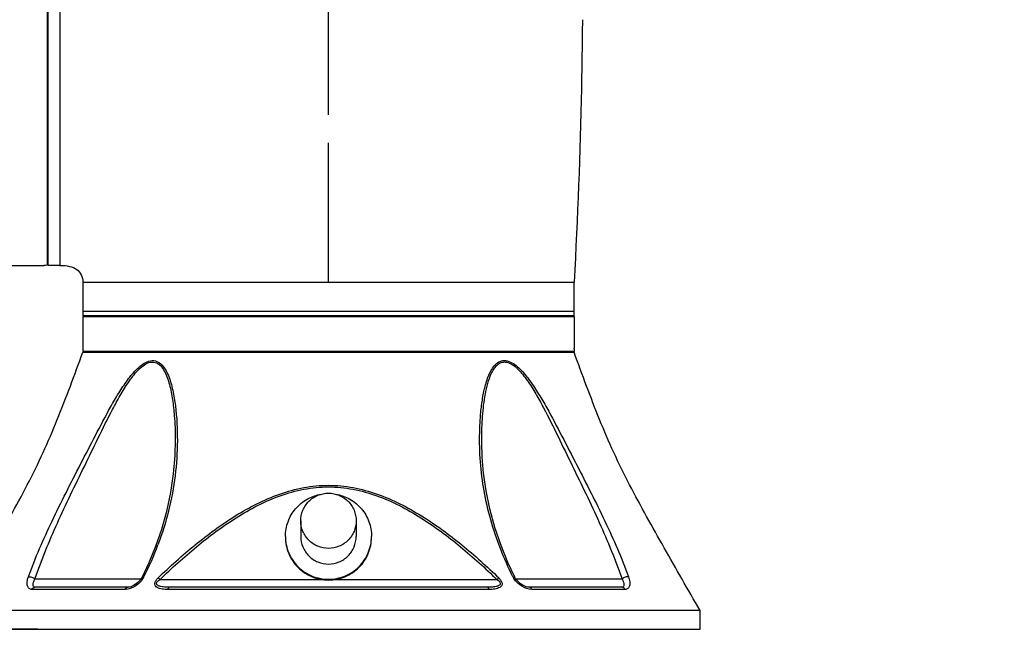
# Model space of a CAD drawing. Header units: millimetres. Extents: x 11 to 407, y 12 to 285.
# Tile 11 of 29: x 159 to 194, y 69 to 91. Entities that reach past the tile are written whole.
import ezdxf

# ---------------------------------------------------------------- set-up
doc = ezdxf.new("R2010")
doc.units = ezdxf.units.MM
doc.header["$LTSCALE"] = 23.1
doc.layers.get('0').update_dxf_attribs({"linetype": 'CONTINUOUS'})
doc.layers.add('02___PRT_ALL_AXES', color=7, linetype='CONTINUOUS')
doc.styles.get("Standard").update_dxf_attribs({"font": 'txt', "width": 0.8})
doc.dimstyles.new('DIMSTYLE_1', dxfattribs={"dimtxt": 2.5, "dimasz": 2.5, "dimexe": 1, "dimexo": 1, "dimtad": 1, "dimlfac": 6.666667, "dimzin": 0, "dimdsep": 46, "dimtxsty": 'Standard', "dimblk": '_FILLED', "dimblk1": '_FILLED', "dimblk2": '_FILLED', "dimcen": 0.09, "dimadec": 0, "dimazin": 0, "dimtp": 0.01, "dimtm": 0.01, "dimtfac": 1, "dimtofl": 0, "dimtmove": 0, "dimatfit": 3, "dimldrblk": '_FILLED', "dimfxl": 0, "dimtolj": 1, "dimtzin": 0, "dimarcsym": 0})

# ---------------------------------------------------------------- blocks, each defined once
blk = doc.blocks.new('_FILLED')
at = {"color": 0, "linetype": 'ByBlock'}
blk.add_solid([(0, 0), (-1, 0.2), (-1, -0.2)], dxfattribs=at)
blk = doc.blocks.new('*D7')
at = {"color": 2, "linetype": 'Continuous'}
for p, q in [((151.759, 90.882), (123.346, 90.882)), ((124.346, 90.882), (124.346, 79.992)), ((124.346, 69.102), (124.346, 79.992)), ((159.876, 69.102), (123.346, 69.102))]:
    blk.add_line(p, q, dxfattribs=at)
at = {"color": 2, "linetype": 'Continuous', "xscale": 2.5, "yscale": 2.5, "zscale": 2.5}
for p, rotation in [((124.346, 90.882), 90), ((124.346, 69.102), 270)]:
    blk.add_blockref('_FILLED', p, dxfattribs=dict(at, rotation=rotation))
blk = doc.blocks.new('*D8')
at = {"color": 2, "linetype": 'Continuous'}
for p, q in [((148.363, 87.486), (148.363, 111.924)), ((170.263, 87.486), (170.263, 111.924)), ((148.363, 110.924), (159.313, 110.924)), ((170.263, 110.924), (159.313, 110.924)), ((159.313, 110.924), (194.408, 110.924))]:
    blk.add_line(p, q, dxfattribs=at)
at = {"color": 2, "linetype": 'Continuous', "xscale": 2.5, "yscale": 2.5, "zscale": 2.5}
for p, rotation in [((148.363, 110.924), 179.9999998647), ((170.263, 110.924), 359.9999998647)]:
    blk.add_blockref('_FILLED', p, dxfattribs=dict(at, rotation=rotation))

msp = doc.modelspace()

# ---------------------------------------------------------------- linework, layer by layer
at = {"color": 7, "linetype": 'Continuous'}
for p, q in [((160.6631, 99.657), (160.6631, 82.107)), ((160.2431, 82.107), (160.2431, 90.882)), ((179.3359, 90.8854), (179.3359, 90.8853)), ((170.2631, 81.507), (170.2631, 86.4865)), ((160.6631, 82.107), (160.2431, 82.107)), ((161.4881, 81.507), (179.0381, 81.507)), ((161.4881, 81.507), (161.4881, 80.307)), ((179.0381, 80.307), (179.0381, 81.507)), ((179.0381, 80.457), (161.4881, 80.457)), ((179.0381, 80.307), (161.4881, 80.307)), ((161.5181, 80.307), (161.4881, 80.277)), ((161.4881, 80.277), (179.0381, 80.277)), ((179.0081, 80.307), (179.0381, 80.277)), ((161.4881, 79.002), (176.468, 79.002)), ((161.6381, 79.002), (161.6381, 79.032)), ((164.7286, 77.029), (164.73, 77.0163)), ((164.7883, 75.8926), (164.7883, 75.8925)), ((175.7379, 75.8925), (175.7379, 75.896)), ((164.2939, 72.6732), (164.0816, 72.0571)), ((164.0816, 72.0571), (163.844, 71.4748)), ((163.844, 71.4748), (163.6066, 70.969)), ((159.774, 70.902), (163.5659, 70.902)), ((170.0719, 70.8759), (164.2392, 70.8759)), ((176.287, 70.8759), (170.4543, 70.8759)), ((176.9603, 70.902), (180.7523, 70.902)), ((163.0013, 70.5268), (159.6703, 70.5268)), ((163.0756, 70.602), (159.7775, 70.602)), ((175.9983, 70.5268), (164.5279, 70.5268)), ((175.9403, 70.602), (164.586, 70.602)), ((180.7487, 70.602), (177.4506, 70.602)), ((180.856, 70.5268), (177.5249, 70.5268)), ((183.5381, 69.777), (156.9881, 69.777))]:
    msp.add_line(p, q, dxfattribs=at)
for points in [[(164.7883, 75.8926), (164.7721, 75.2969), (164.7178, 74.6562), (164.6185, 73.987), (164.4741, 73.315), (164.2939, 72.6732)], [(176.9196, 70.969), (176.6767, 71.4875), (176.4306, 72.0946), (176.2104, 72.7438), (176.0303, 73.4048), (175.8956, 74.055), (175.8057, 74.6801), (175.7567, 75.2524), (175.7384, 75.7885), (175.7379, 75.8959)], [(163.6066, 70.969), (163.5811, 70.9237), (163.5454, 70.8728), (163.5028, 70.8228), (163.4559, 70.7769), (163.406, 70.7356), (163.3549, 70.6998), (163.3035, 70.6695), (163.2526, 70.6448), (163.2032, 70.6258), (163.1564, 70.6124), (163.1132, 70.6045), (163.0756, 70.602)], [(177.4506, 70.602), (177.4163, 70.6041), (177.3738, 70.6115), (177.3275, 70.6243), (177.2788, 70.6426), (177.2284, 70.6665), (177.1773, 70.696), (177.1263, 70.731), (177.0761, 70.7717), (177.0287, 70.8173), (176.985, 70.8674), (176.9483, 70.9187), (176.9197, 70.969)]]:
    msp.add_lwpolyline(points, dxfattribs=at)
for centre, radius, start, end in [((153.2931, 76.1815), 11.6114, 333.36825, 339.52975), ((163.0382, 71.2981), 0.7113, 327.82586, 330.00158), ((163.079, 71.2747), 0.6642, 329.98737, 333.33341), ((177.4471, 71.2746), 0.6641, 206.66597, 210.01449), ((177.4882, 71.2982), 0.7115, 210.0005, 212.2071)]:
    msp.add_arc(centre, radius, start, end, dxfattribs=at)
for points, knots in [([(179.3359, 90.8854), (179.3272, 90.0674), (179.279, 86.94), (179.1676, 83.8132), (179.0381, 81.507)], [0, 0, 0, 0, 0.2615223, 1, 1, 1, 1]), ([(160.6631, 82.107), (160.7812, 82.107), (160.9931, 82.091), (161.2733, 81.9821), (161.4524, 81.7718), (161.4847, 81.5967), (161.4881, 81.507)], [0, 0, 0, 0, 0.3087694, 0.5516992, 0.7652461, 1, 1, 1, 1]), ([(156.9881, 69.777), (157.4172, 70.5203), (158.059, 71.6358), (158.8986, 73.1316), (159.5099, 74.2617), (160.0792, 75.4129), (160.5832, 76.5945), (161.0452, 77.794), (161.3414, 78.5988), (161.4881, 79.002)], [0, 0, 0, 0, 0.2503336, 0.3754, 0.500323, 0.6250739, 0.7498558, 0.8748488, 1, 1, 1, 1]), ([(183.5381, 69.777), (183.109, 70.5203), (182.4672, 71.6358), (181.6277, 73.1316), (181.0163, 74.2617), (180.447, 75.4129), (179.9431, 76.5945), (179.4811, 77.794), (179.1849, 78.5988), (179.0381, 79.002)], [0, 0, 0, 0, 0.2503336, 0.3754, 0.500323, 0.6250739, 0.7498558, 0.8748488, 1, 1, 1, 1]), ([(159.542, 70.9766), (159.7893, 71.6554), (160.2309, 72.6636), (160.8867, 73.9904), (161.4102, 75.0053), (161.9353, 76.0279), (162.3797, 76.8772), (162.7635, 77.5361), (163.0719, 78.0033), (163.3603, 78.3581), (163.6224, 78.5829), (163.7685, 78.6619), (163.843, 78.6847)], [0, 0, 0, 0, 0.2431621, 0.3697434, 0.4982076, 0.6275175, 0.7566844, 0.820799, 0.884044, 0.9451025, 0.9737829, 1, 1, 1, 1]), ([(159.774, 70.902), (160.0087, 71.5788), (160.4272, 72.5851), (161.0483, 73.911), (161.5426, 74.9239), (162.0373, 75.9443), (162.4552, 76.7929), (162.8157, 77.4543), (163.1061, 77.9266), (163.3787, 78.2895), (163.6294, 78.5242), (163.772, 78.609), (163.8456, 78.6331)], [0, 0, 0, 0, 0.2437488, 0.3701535, 0.4982697, 0.6271834, 0.7560311, 0.8200698, 0.8833657, 0.9447143, 0.9736366, 1, 1, 1, 1]), ([(163.843, 78.6847), (163.9179, 78.7075), (164.0813, 78.7196), (164.2903, 78.5923), (164.4367, 78.3969), (164.5485, 78.1656), (164.6352, 77.9116), (164.7265, 77.5509), (164.7715, 77.2719), (164.7949, 77.0836)], [0, 0, 0, 0, 0.1131663, 0.2220518, 0.3383854, 0.4625112, 0.5922167, 0.7257554, 1, 1, 1, 1]), ([(163.8456, 78.6331), (163.9173, 78.6565), (164.078, 78.6672), (164.2741, 78.5288), (164.407, 78.3297), (164.5083, 78.0972), (164.5862, 77.8445), (164.6679, 77.4883), (164.7078, 77.2139), (164.7286, 77.029)], [0, 0, 0, 0, 0.1111586, 0.2194016, 0.3365529, 0.4616025, 0.5919388, 0.7257987, 1, 1, 1, 1]), ([(176.8536, 70.9766), (176.6883, 71.3061), (176.3925, 71.9739), (176.0482, 73.002), (175.808, 74.0402), (175.6758, 75.0858), (175.6528, 75.9591), (175.6845, 76.6529), (175.7358, 77.1648), (175.8211, 77.6607), (175.9315, 78.0555), (176.0601, 78.3417), (176.1808, 78.5264), (176.3394, 78.6693), (176.4772, 78.7065), (176.5442, 78.7066)], [0, 0, 0, 0, 0.1343448, 0.2656859, 0.3945738, 0.5220322, 0.6491179, 0.712389, 0.7750361, 0.8364667, 0.8956283, 0.9238037, 0.950538, 0.9755833, 1, 1, 1, 1]), ([(175.7379, 75.8959), (175.738, 76.168), (175.7519, 76.575), (175.8039, 77.1121), (175.8626, 77.5052), (175.947, 77.8831), (176.048, 78.1812), (176.1601, 78.3938), (176.2622, 78.5289), (176.3919, 78.6299), (176.4986, 78.6549), (176.5507, 78.655)], [0, 0, 0, 0, 0.2682878, 0.4010756, 0.5320262, 0.6599397, 0.7826373, 0.8409336, 0.8963096, 0.9485834, 1, 1, 1, 1]), ([(176.5442, 78.7066), (176.5579, 78.7066), (176.6144, 78.7037), (176.6701, 78.6901), (176.7105, 78.6756)], [0, 0, 0, 0, 0.2413974, 1, 1, 1, 1]), ([(176.6195, 78.6486), (176.6935, 78.6352), (176.842, 78.5651), (177.1011, 78.3436), (177.3811, 77.9846), (177.6772, 77.5123), (178.0437, 76.8469), (178.4663, 75.9912), (178.9653, 74.9612), (179.4645, 73.9389), (180.0923, 72.6008), (180.5153, 71.5852), (180.7523, 70.902)], [0, 0, 0, 0, 0.0254345, 0.0538323, 0.1148417, 0.1781284, 0.242249, 0.3713415, 0.5005433, 0.6289675, 0.7556846, 1, 1, 1, 1]), ([(176.7105, 78.6756), (176.7845, 78.649), (176.9284, 78.5647), (177.1871, 78.3346), (177.4723, 77.978), (177.7782, 77.5108), (178.1593, 76.8534), (178.6016, 76.0072), (179.1246, 74.9888), (179.6458, 73.978), (180.2985, 72.6566), (180.738, 71.6526), (180.9842, 70.9766)], [0, 0, 0, 0, 0.0265599, 0.0554423, 0.1166571, 0.1799248, 0.2440179, 0.3730964, 0.5022947, 0.630631, 0.757079, 1, 1, 1, 1]), ([(164.7949, 77.0836), (164.8461, 76.6724), (164.8865, 75.8384), (164.7828, 74.1586), (164.4681, 72.9158), (164.1713, 72.1207)], [0, 0, 0, 0, 0.2465889, 0.4950716, 1, 1, 1, 1]), ([(164.73, 77.0163), (164.7403, 76.9237), (164.7751, 76.5501), (164.7883, 76.1746), (164.7883, 75.8926)], [0, 0, 0, 0, 0.2483341, 1, 1, 1, 1]), ([(164.1764, 70.9374), (164.6013, 71.3473), (165.4795, 72.1393), (166.9082, 73.1913), (168.232, 73.8738), (169.3753, 74.1901), (170.2631, 74.2751), (171.151, 74.1901), (172.2942, 73.8738), (173.6181, 73.1913), (175.0467, 72.1393), (175.9249, 71.3473), (176.3498, 70.9374)], [0, 0, 0, 0, 0.1249689, 0.249951, 0.3748784, 0.4374421, 0.5000014, 0.5625609, 0.6251242, 0.7500504, 0.8750315, 1, 1, 1, 1]), ([(164.2392, 70.8759), (164.6594, 71.2844), (165.527, 72.074), (166.7055, 72.9524), (167.7238, 73.5373), (168.5311, 73.8931), (169.3818, 74.1332), (170.2631, 74.2195), (171.1445, 74.1332), (171.9952, 73.8931), (172.8025, 73.5373), (173.8208, 72.9524), (174.9993, 72.074), (175.8669, 71.2844), (176.287, 70.8759)], [0, 0, 0, 0, 0.1249163, 0.2498487, 0.3123732, 0.3749123, 0.4374583, 0.5000014, 0.5625447, 0.6250903, 0.6876287, 0.7501527, 0.875084, 1, 1, 1, 1]), ([(159.6703, 70.5268), (159.6338, 70.5268), (159.5559, 70.5519), (159.4966, 70.6669), (159.4943, 70.8143), (159.5214, 70.9199), (159.542, 70.9766)], [0, 0, 0, 0, 0.2008137, 0.4058493, 0.6673875, 1, 1, 1, 1]), ([(159.542, 70.9766), (159.5805, 70.9877), (159.6671, 70.9702), (159.7442, 70.9332), (159.774, 70.902)], [0, 0, 0, 0, 0.4813401, 1, 1, 1, 1]), ([(159.7775, 70.602), (159.7588, 70.602), (159.7157, 70.623), (159.7053, 70.7009), (159.7243, 70.7945), (159.7541, 70.8639), (159.774, 70.902)], [0, 0, 0, 0, 0.1625208, 0.3517988, 0.6268198, 1, 1, 1, 1]), ([(163.6403, 70.9193), (163.5691, 70.8062), (163.3769, 70.6252), (163.1244, 70.5268), (163.0013, 70.5268)], [0, 0, 0, 0, 0.5206141, 1, 1, 1, 1]), ([(163.6726, 70.9766), (163.6583, 70.9798), (163.6366, 70.9842), (163.6103, 70.9764), (163.6066, 70.969)], [0, 0, 0, 0, 0.6395352, 1, 1, 1, 1]), ([(164.5279, 70.5268), (164.46, 70.5268), (164.3593, 70.5318), (164.2303, 70.5592), (164.1438, 70.5938), (164.0701, 70.6547), (164.0513, 70.7574), (164.0995, 70.8551), (164.1488, 70.9107), (164.1764, 70.9374)], [0, 0, 0, 0, 0.255462, 0.3775453, 0.4941821, 0.6052462, 0.7207804, 0.8555055, 1, 1, 1, 1]), ([(164.586, 70.602), (164.5259, 70.602), (164.4364, 70.6047), (164.3192, 70.619), (164.2487, 70.6343), (164.196, 70.6537), (164.1605, 70.673), (164.1308, 70.7003), (164.1155, 70.7571), (164.1649, 70.8238), (164.2126, 70.8586), (164.2392, 70.8759)], [0, 0, 0, 0, 0.2587583, 0.3853769, 0.508794, 0.5686791, 0.6267204, 0.6825697, 0.7380053, 0.8633502, 1, 1, 1, 1]), ([(164.1764, 70.9374), (164.1812, 70.933), (164.2025, 70.9128), (164.2233, 70.8921), (164.2392, 70.8759)], [0, 0, 0, 0, 0.2223075, 1, 1, 1, 1]), ([(176.287, 70.8759), (176.3136, 70.8586), (176.3612, 70.8237), (176.4109, 70.7573), (176.3956, 70.7007), (176.3661, 70.6734), (176.3308, 70.6539), (176.278, 70.6345), (176.2075, 70.6191), (176.0901, 70.6048), (176.0004, 70.602), (175.9403, 70.602)], [0, 0, 0, 0, 0.1366998, 0.2617455, 0.3169277, 0.372525, 0.4305201, 0.490439, 0.6139943, 0.7408052, 1, 1, 1, 1]), ([(176.3498, 70.9374), (176.3775, 70.9107), (176.4265, 70.8551), (176.475, 70.7576), (176.4563, 70.655), (176.3827, 70.5941), (176.2962, 70.5594), (176.1672, 70.5318), (176.0663, 70.5268), (175.9983, 70.5268)], [0, 0, 0, 0, 0.1444742, 0.2790735, 0.3943093, 0.5052983, 0.6219959, 0.7441998, 1, 1, 1, 1]), ([(176.3498, 70.9374), (176.345, 70.933), (176.3237, 70.9128), (176.3029, 70.8921), (176.287, 70.8759)], [0, 0, 0, 0, 0.2223062, 1, 1, 1, 1]), ([(176.8536, 70.9766), (176.868, 70.9798), (176.8896, 70.9842), (176.9159, 70.9764), (176.9196, 70.969)], [0, 0, 0, 0, 0.6395269, 1, 1, 1, 1]), ([(177.5249, 70.5268), (177.4019, 70.5268), (177.1495, 70.6251), (176.9574, 70.806), (176.8862, 70.919)], [0, 0, 0, 0, 0.4793635, 1, 1, 1, 1]), ([(180.7523, 70.902), (180.7721, 70.8639), (180.8019, 70.7945), (180.8209, 70.7009), (180.8105, 70.623), (180.7674, 70.602), (180.7487, 70.602)], [0, 0, 0, 0, 0.3731741, 0.6481958, 0.8374747, 1, 1, 1, 1]), ([(180.9842, 70.9766), (180.9457, 70.9877), (180.8591, 70.9702), (180.7821, 70.9332), (180.7523, 70.902)], [0, 0, 0, 0, 0.4813434, 1, 1, 1, 1]), ([(180.9842, 70.9766), (181.0049, 70.9199), (181.0319, 70.8143), (181.0297, 70.6669), (180.9703, 70.5519), (180.8924, 70.5268), (180.856, 70.5268)], [0, 0, 0, 0, 0.3326058, 0.5941431, 0.7991797, 1, 1, 1, 1]), ([(159.6703, 70.5268), (159.6805, 70.5483), (159.7096, 70.5862), (159.7558, 70.602), (159.7775, 70.602)], [0, 0, 0, 0, 0.5225509, 1, 1, 1, 1]), ([(163.0013, 70.5268), (163.0048, 70.5375), (163.0177, 70.5703), (163.05, 70.602), (163.0749, 70.602)], [0, 0, 0, 0, 0.3128627, 1, 1, 1, 1]), ([(164.5279, 70.5268), (164.5306, 70.5374), (164.5397, 70.5669), (164.5644, 70.602), (164.586, 70.602)], [0, 0, 0, 0, 0.3368877, 1, 1, 1, 1]), ([(175.9983, 70.5268), (175.9956, 70.5374), (175.9865, 70.5669), (175.9619, 70.602), (175.9403, 70.602)], [0, 0, 0, 0, 0.3368876, 1, 1, 1, 1]), ([(177.5249, 70.5268), (177.5214, 70.5375), (177.5085, 70.5703), (177.4762, 70.602), (177.4514, 70.602)], [0, 0, 0, 0, 0.3128601, 1, 1, 1, 1]), ([(180.856, 70.5268), (180.8458, 70.5483), (180.8166, 70.5862), (180.7704, 70.602), (180.7487, 70.602)], [0, 0, 0, 0, 0.522548, 1, 1, 1, 1])]:
    msp.add_open_spline(points, degree=3, knots=knots, dxfattribs=at)
msp.add_open_spline([(176.5507, 78.655), (176.5737, 78.655), (176.5968, 78.6527), (176.6195, 78.6486)], degree=3, dxfattribs=at)
at = {"layer": '02___PRT_ALL_AXES', "color": 7, "linetype": 'Continuous'}
for p, q in [((160.2131, 99.657), (160.2131, 82.1082)), ((160.2431, 90.882), (160.2431, 99.6557)), ((158.9681, 82.107), (160.0931, 82.107)), ((160.0931, 82.107), (160.0951, 82.107)), ((161.4881, 80.277), (161.4881, 79.032)), ((179.0381, 80.277), (179.0381, 79.152)), ((179.038, 79.1456), (179.0381, 79.152)), ((179.0369, 79.032), (161.4881, 79.032)), ((176.468, 79.002), (179.0381, 79.002)), ((178.8868, 79.002), (178.8868, 79.01)), ((179.0376, 79.1183), (179.0378, 79.1326)), ((179.0378, 79.1341), (179.038, 79.142)), ((179.0378, 79.1326), (179.0378, 79.1341)), ((179.038, 79.142), (179.038, 79.1456)), ((169.2731, 72.9795), (169.2731, 72.4213)), ((171.2531, 72.9795), (171.2531, 72.4213)), ((183.5381, 69.102), (183.5381, 69.777)), ((156.9882, 69.102), (183.538, 69.102))]:
    msp.add_line(p, q, dxfattribs=at)
for centre, radius, start, end in [((160.2432, 73.328), 8.7803, 90.19606, 90.96636), ((160.2431, 73.5998), 8.6585, 90, 90.19852), ((187.508, 79.0021), 8.6212, 179.80134, 179.94774), ((187.858, 79.0016), 8.8212, 179.24191, 179.80261)]:
    msp.add_arc(centre, radius, start, end, dxfattribs=at)
for points, knots in [([(168.7256, 72.4213), (168.7256, 72.5992), (168.7892, 72.9584), (169.0637, 73.4292), (169.4832, 73.778), (169.8274, 73.9009), (170.0033, 73.9309)], [0, 0, 0, 0, 0.24961, 0.499431, 0.7495746, 1, 1, 1, 1]), ([(169.2731, 72.9795), (169.2731, 73.1078), (169.3247, 73.3674), (169.5452, 73.6952), (169.8742, 73.9145), (170.1344, 73.9658), (170.2631, 73.9658)], [0, 0, 0, 0, 0.2495596, 0.4993774, 0.749561, 1, 1, 1, 1]), ([(170.2631, 73.9658), (170.3919, 73.9658), (170.652, 73.9145), (170.9811, 73.6952), (171.2015, 73.3674), (171.2531, 73.1078), (171.2531, 72.9795)], [0, 0, 0, 0, 0.250439, 0.5006226, 0.7504404, 1, 1, 1, 1]), ([(170.5229, 73.9309), (170.6989, 73.9009), (171.043, 73.778), (171.4625, 73.4292), (171.7371, 72.9584), (171.8006, 72.5992), (171.8006, 72.4213)], [0, 0, 0, 0, 0.2504254, 0.500569, 0.75039, 1, 1, 1, 1]), ([(170.2631, 71.9933), (170.1344, 71.9933), (169.8742, 72.0446), (169.5452, 72.2639), (169.3247, 72.5917), (169.2731, 72.8513), (169.2731, 72.9795)], [0, 0, 0, 0, 0.250439, 0.5006226, 0.7504404, 1, 1, 1, 1]), ([(171.2531, 72.9795), (171.2531, 72.8513), (171.2015, 72.5917), (170.9811, 72.2639), (170.652, 72.0446), (170.3919, 71.9933), (170.2631, 71.9933)], [0, 0, 0, 0, 0.2495596, 0.4993774, 0.749561, 1, 1, 1, 1]), ([(168.7256, 72.4213), (168.7256, 72.2221), (168.8058, 71.819), (169.148, 71.3099), (169.6597, 70.9693), (170.2631, 70.8498), (170.8665, 70.9693), (171.3783, 71.3099), (171.7205, 71.819), (171.8006, 72.2221), (171.8006, 72.4213)], [0, 0, 0, 0, 0.1247798, 0.2496887, 0.3747799, 0.5, 0.6252201, 0.7503113, 0.8752202, 1, 1, 1, 1]), ([(168.7256, 72.3952), (168.7256, 72.1959), (168.8058, 71.7929), (169.148, 71.2838), (169.6597, 70.9431), (170.2631, 70.8237), (170.8665, 70.9431), (171.3783, 71.2838), (171.7205, 71.7929), (171.8006, 72.1959), (171.8006, 72.3952)], [0, 0, 0, 0, 0.1247798, 0.2496887, 0.3747799, 0.5, 0.6252201, 0.7503113, 0.8752202, 1, 1, 1, 1]), ([(169.2731, 72.4213), (169.2731, 72.293), (169.3247, 72.0335), (169.5452, 71.7057), (169.8742, 71.4863), (170.1344, 71.4351), (170.2631, 71.4351)], [0, 0, 0, 0, 0.2495595, 0.4993775, 0.7495606, 1, 1, 1, 1]), ([(170.2631, 71.4351), (170.3919, 71.4351), (170.652, 71.4863), (170.9811, 71.7057), (171.2015, 72.0335), (171.2531, 72.293), (171.2531, 72.4213)], [0, 0, 0, 0, 0.2504394, 0.5006225, 0.7504405, 1, 1, 1, 1])]:
    msp.add_open_spline(points, degree=3, knots=knots, dxfattribs=at)

# ---------------------------------------------------------------- dimensions: what is measured, and where the dimension line sits
at = {"color": 2, "linetype": 'Continuous'}
for base, p1, p2, angle, picture, middle in [((148.3631, 110.9242), (170.2631, 86.4865), (148.3631, 86.4865), 180, '*D8', (182.4082, 110.9242)), ((124.3459, 90.882), (160.8763, 69.102), (152.7587, 90.882), 90, '*D7', (124.3459, 73.992))]:
    dim = msp.add_linear_dim(base=base, p1=p1, p2=p2, angle=angle, dimstyle='DIMSTYLE_1', dxfattribs=at)
    dim.commit()
    dim.dimension.update_dxf_attribs({"geometry": picture, "text_midpoint": middle, "dimtype": 160})

doc.saveas('drawing.dxf')
